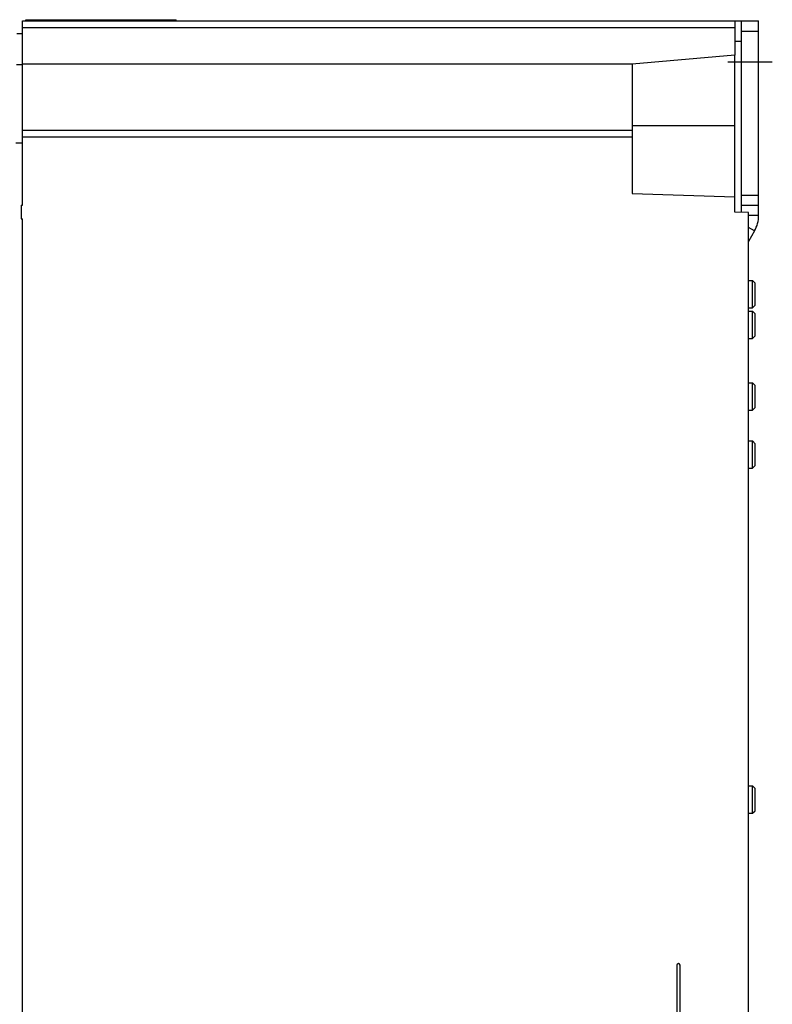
# Model space of a CAD drawing. Header units: millimetres. Extents: x 0 to 1500, y 0 to 1200.
# Tile 37 of 38: x 913 to 1023, y 609 to 754. Entities that reach past the tile are written whole.
import ezdxf

# ---------------------------------------------------------------- set-up
doc = ezdxf.new("R2010")
doc.units = ezdxf.units.MM
doc.header["$LTSCALE"] = 82.5
doc.linetypes.add('CENTER', pattern=[0.6, 0.375, -0.075, 0.075, -0.075])
doc.layers.get('0').update_dxf_attribs({"linetype": 'CONTINUOUS'})
doc.layers.add('002_AXIS', color=7, linetype='CONTINUOUS')

msp = doc.modelspace()

# ---------------------------------------------------------------- linework, layer by layer
at = {"color": 7, "linetype": 'CONTINUOUS'}
for p, q in [((912.93, 726.36), (912.93, 753.36)), ((912.93, 753.36), (1020.73, 753.36)), ((913.43, 753.36), (913.43, 753.53)), ((913.43, 753.53), (935.43, 753.53)), ((935.43, 753.36), (935.43, 753.53)), ((1017.23, 753.36), (1017.23, 748.32)), ((1018.23, 725.33), (1018.23, 753.36)), ((912.93, 751.47), (912.12, 751.47)), ((1018.23, 750.35), (1017.23, 750.34)), ((1017.23, 748.32), (1002.23, 747.01)), ((1017.23, 725.36), (1017.23, 748.28)), ((1002.23, 747.01), (1002.23, 728.11)), ((912.93, 737.36), (1002.23, 737.36)), ((912.93, 735.47), (911.98, 735.46)), ((1002.23, 728.11), (1017.23, 727.59)), ((912.73, 726.36), (912.73, 724.36)), ((912.73, 726.36), (912.93, 726.36)), ((1019.23, 725.31), (1017.23, 725.36)), ((1018.23, 726.36), (1020.73, 726.36)), ((1019.23, 485.36), (1019.23, 725.31)), ((912.73, 724.36), (912.93, 724.36)), ((912.93, 472.36), (912.93, 724.36)), ((1008.74, 615.11), (1008.74, 605.61)), ((1009.22, 605.61), (1009.22, 615.11))]:
    msp.add_line(p, q, dxfattribs=at)
at = {"color": 3, "linetype": 'CONTINUOUS'}
for p, q in [((1020.73, 724.86), (1020.73, 753.36)), ((1020.13, 722.61), (1019.23, 721.05))]:
    msp.add_line(p, q, dxfattribs=at)
at = {"color": 9, "linetype": 'CONTINUOUS'}
for p, q in [((912.93, 752.39), (1017.23, 752.39)), ((1018.23, 751.86), (1020.73, 751.86)), ((912.93, 746.94), (912.08, 746.94)), ((1002.23, 747.01), (912.93, 747.01)), ((1017.23, 737.98), (1002.23, 738)), ((912.93, 736.36), (1002.23, 736.36)), ((1018.23, 727.86), (1020.73, 727.86)), ((1020.73, 724.86), (1019.23, 724.86)), ((1020.13, 722.61), (1019.23, 723.13))]:
    msp.add_line(p, q, dxfattribs=at)
at = {"color": 3, "linetype": 'CONTINUOUS'}
msp.add_arc((1016.23, 724.86), 4.5, 330, 360, dxfattribs=at)
at = {"color": 7, "linetype": 'CONTINUOUS'}
msp.add_arc((1008.98, 615.11), 0.237, 0, 180, dxfattribs=at)
at = {"layer": '002_AXIS', "color": 7, "linetype": 'CENTER'}
msp.add_line((1016.23, 747.36), (1022.73, 747.36), dxfattribs=at)
at = {"layer": '002_AXIS', "color": 7, "linetype": 'CONTINUOUS'}
for p, q in [((1019.23, 715.36), (1019.83, 715.36)), ((1019.83, 711.36), (1019.83, 715.36)), ((1019.83, 715.36), (1020.23, 714.96)), ((1020.23, 711.76), (1020.23, 714.96)), ((1019.23, 711.36), (1019.83, 711.36)), ((1019.23, 710.86), (1019.85, 710.86)), ((1019.83, 711.36), (1020.23, 711.76)), ((1019.85, 706.86), (1019.85, 710.86)), ((1019.85, 710.86), (1020.23, 710.48)), ((1020.23, 707.24), (1020.23, 710.48)), ((1019.23, 706.86), (1019.85, 706.86)), ((1019.85, 706.86), (1020.23, 707.24)), ((1019.23, 700.36), (1019.83, 700.36)), ((1019.83, 696.36), (1019.83, 700.36)), ((1019.83, 700.36), (1020.23, 699.96)), ((1020.23, 696.76), (1020.23, 699.96)), ((1019.23, 696.36), (1019.83, 696.36)), ((1019.83, 696.36), (1020.23, 696.76)), ((1019.23, 691.86), (1019.83, 691.86)), ((1019.83, 687.86), (1019.83, 691.86)), ((1019.83, 691.86), (1020.23, 691.46)), ((1020.23, 688.26), (1020.23, 691.46)), ((1019.23, 687.86), (1019.83, 687.86)), ((1019.83, 687.86), (1020.23, 688.26)), ((1019.23, 641.36), (1019.85, 641.36)), ((1019.85, 637.36), (1019.85, 641.36)), ((1019.85, 641.36), (1020.23, 640.98)), ((1020.23, 637.74), (1020.23, 640.98)), ((1019.23, 637.36), (1019.85, 637.36)), ((1019.85, 637.36), (1020.23, 637.74))]:
    msp.add_line(p, q, dxfattribs=at)

doc.saveas('drawing.dxf')
